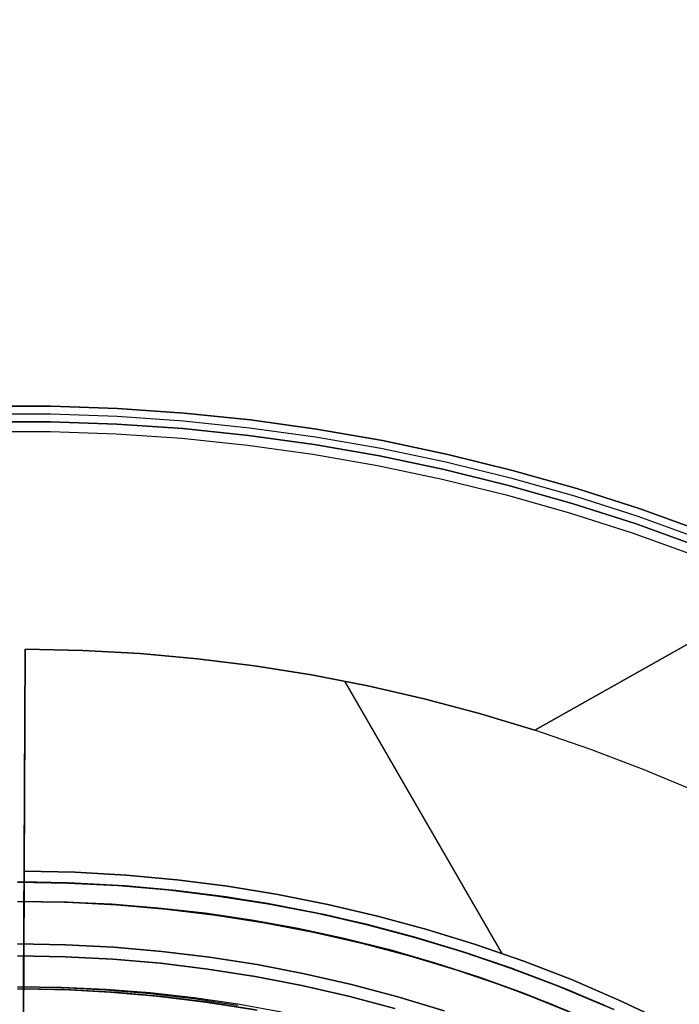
# Model space of a CAD drawing. Header units: millimetres. Extents: x -267 to 897, y -4167 to -3150.
# Tile 174 of 177: x 314 to 348, y -3448 to -3398. Entities that reach past the tile are written whole.
import ezdxf

# ---------------------------------------------------------------- set-up
doc = ezdxf.new("R2010")
doc.units = ezdxf.units.MM
doc.layers.add('1', color=7, linetype='Continuous')
doc.layers.add('BLANCO METALICO', color=7, linetype='Continuous', true_color=0xededed)

msp = doc.modelspace()

# ---------------------------------------------------------------- linework, layer by layer
at = {"layer": '1', "color": 29, "true_color": 0x4d342b}
for p, q in [((831.17, -3156.857, 81.8), (340.284, -3434.098, 81.8)), ((340.284, -3434.098, 85.657), (360.843, -3422.486, 85.657)), ((360.843, -3422.486, 85.657), (340.284, -3434.098, 85.657)), ((358.017, -3424.083, 79.568), (340.284, -3434.098, 79.568)), ((340.284, -3434.098, 79.568), (358.017, -3424.083, 79.568)), ((314.059, -3429.925, 85.657), (314.007, -3441.348, 85.657)), ((314.007, -3441.348, 85.657), (314.059, -3429.925, 85.657)), ((314.059, -3429.925, 79.568), (314.056, -3430.474, 79.406)), ((314.056, -3430.474, 79.406), (314.059, -3429.925, 79.568)), ((317.02, -3429.989, 85.657), (314.059, -3429.925, 85.657)), ((314.059, -3429.925, 85.657), (314.059, -3429.925, 79.568)), ((314.059, -3429.925, 79.568), (314.059, -3429.925, 85.657)), ((314.059, -3429.925, 85.657), (317.02, -3429.989, 85.657)), ((317.02, -3429.989, 79.568), (314.059, -3429.925, 79.568)), ((314.059, -3429.925, 82.612), (317.02, -3429.989, 82.612)), ((317.02, -3429.989, 79.568), (314.059, -3429.925, 79.568)), ((319.978, -3430.153, 85.657), (317.02, -3429.989, 85.657)), ((317.02, -3429.989, 85.657), (319.978, -3430.153, 85.657)), ((319.978, -3430.153, 79.568), (317.02, -3429.989, 79.568)), ((317.02, -3429.989, 82.612), (319.978, -3430.153, 82.612)), ((319.978, -3430.153, 79.568), (317.02, -3429.989, 79.568)), ((314.056, -3430.474, 79.406), (314.054, -3431.017, 79.225)), ((314.054, -3431.017, 79.225), (314.056, -3430.474, 79.406)), ((322.928, -3430.419, 85.657), (319.978, -3430.153, 85.657)), ((319.978, -3430.153, 85.657), (322.928, -3430.419, 85.657)), ((322.928, -3430.419, 79.568), (319.978, -3430.153, 79.568)), ((319.978, -3430.153, 82.612), (322.928, -3430.419, 82.612)), ((322.928, -3430.419, 79.568), (319.978, -3430.153, 79.568)), ((325.867, -3430.784, 85.657), (322.928, -3430.419, 85.657)), ((322.928, -3430.419, 85.657), (325.867, -3430.784, 85.657)), ((325.867, -3430.784, 79.568), (322.928, -3430.419, 79.568)), ((322.928, -3430.419, 82.612), (325.867, -3430.784, 82.612)), ((325.867, -3430.784, 79.568), (322.928, -3430.419, 79.568)), ((314.054, -3431.017, 79.225), (314.051, -3431.554, 79.025)), ((314.051, -3431.554, 79.025), (314.054, -3431.017, 79.225)), ((328.792, -3431.25, 85.657), (325.867, -3430.784, 85.657)), ((325.867, -3430.784, 85.657), (328.792, -3431.25, 85.657)), ((328.792, -3431.25, 79.568), (325.867, -3430.784, 79.568)), ((325.867, -3430.784, 82.612), (328.792, -3431.25, 82.612)), ((328.792, -3431.25, 79.568), (325.867, -3430.784, 79.568)), ((314.051, -3431.554, 79.025), (314.049, -3432.084, 78.807)), ((314.049, -3432.084, 78.807), (314.051, -3431.554, 79.025)), ((331.7, -3431.815, 85.657), (328.792, -3431.25, 85.657)), ((328.792, -3431.25, 85.657), (331.7, -3431.815, 85.657)), ((331.7, -3431.815, 79.568), (328.792, -3431.25, 79.568)), ((328.792, -3431.25, 82.612), (331.7, -3431.815, 82.612)), ((331.7, -3431.815, 79.568), (328.792, -3431.25, 79.568)), ((338.608, -3445.583, 85.657), (330.519, -3431.573, 85.657)), ((314.049, -3432.084, 78.807), (314.047, -3432.606, 78.571)), ((314.047, -3432.606, 78.571), (314.049, -3432.084, 78.807)), ((334.587, -3432.478, 85.657), (331.7, -3431.815, 85.657)), ((331.7, -3431.815, 85.657), (334.587, -3432.478, 85.657)), ((334.587, -3432.478, 79.568), (331.7, -3431.815, 79.568)), ((331.7, -3431.815, 82.612), (334.587, -3432.478, 82.612)), ((334.587, -3432.478, 79.568), (331.7, -3431.815, 79.568)), ((337.449, -3433.239, 85.657), (334.587, -3432.478, 85.657)), ((334.587, -3432.478, 85.657), (337.449, -3433.239, 85.657)), ((337.449, -3433.239, 79.568), (334.587, -3432.478, 79.568)), ((334.587, -3432.478, 82.612), (337.449, -3433.239, 82.612)), ((337.449, -3433.239, 79.568), (334.587, -3432.478, 79.568)), ((314.047, -3432.606, 78.571), (314.044, -3433.119, 78.317)), ((314.044, -3433.119, 78.317), (314.047, -3432.606, 78.571)), ((314.044, -3433.119, 78.317), (314.042, -3433.623, 78.046)), ((314.042, -3433.623, 78.046), (314.044, -3433.119, 78.317)), ((340.284, -3434.098, 85.657), (337.449, -3433.239, 85.657)), ((337.449, -3433.239, 85.657), (340.284, -3434.098, 85.657)), ((340.284, -3434.098, 79.568), (337.449, -3433.239, 79.568)), ((337.449, -3433.239, 82.612), (340.284, -3434.098, 82.612)), ((340.284, -3434.098, 79.568), (337.449, -3433.239, 79.568)), ((314.042, -3433.623, 78.046), (314.04, -3434.118, 77.757)), ((314.04, -3434.118, 77.757), (314.042, -3433.623, 78.046)), ((340.284, -3434.098, 79.568), (340.284, -3434.098, 85.657)), ((343.118, -3435.063, 79.568), (340.284, -3434.098, 79.568)), ((340.284, -3434.098, 85.657), (340.284, -3434.098, 79.568)), ((343.118, -3435.063, 79.568), (340.284, -3434.098, 79.568)), ((314.037, -3434.603, 77.452), (314.035, -3435.076, 77.13)), ((314.035, -3435.076, 77.13), (314.037, -3434.603, 77.452)), ((314.04, -3434.118, 77.757), (314.037, -3434.603, 77.452)), ((314.037, -3434.603, 77.452), (314.04, -3434.118, 77.757)), ((314.035, -3435.076, 77.13), (314.033, -3435.539, 76.792)), ((314.033, -3435.539, 76.792), (314.035, -3435.076, 77.13)), ((345.916, -3436.125, 79.568), (343.118, -3435.063, 79.568)), ((345.916, -3436.125, 79.568), (343.118, -3435.063, 79.568)), ((314.033, -3435.539, 76.792), (314.031, -3435.989, 76.438)), ((314.031, -3435.989, 76.438), (314.033, -3435.539, 76.792)), ((314.031, -3435.989, 76.438), (314.029, -3436.427, 76.069)), ((314.029, -3436.427, 76.069), (314.031, -3435.989, 76.438)), ((348.676, -3437.282, 79.568), (345.916, -3436.125, 79.568)), ((348.676, -3437.282, 79.568), (345.916, -3436.125, 79.568)), ((314.029, -3436.427, 76.069), (314.027, -3436.852, 75.685)), ((314.027, -3436.852, 75.685), (314.029, -3436.427, 76.069)), ((314.027, -3436.852, 75.685), (314.025, -3437.264, 75.287)), ((314.025, -3437.264, 75.287), (314.027, -3436.852, 75.685)), ((313.979, -3447.403, 75.262), (314.025, -3437.288, 75.262)), ((314.024, -3437.661, 74.875), (314.022, -3438.044, 74.449)), ((314.022, -3438.044, 74.449), (314.024, -3437.661, 74.875)), ((314.025, -3437.264, 75.287), (314.024, -3437.661, 74.875)), ((314.024, -3437.661, 74.875), (314.025, -3437.264, 75.287)), ((314.022, -3438.044, 74.449), (314.02, -3438.413, 74.01)), ((314.02, -3438.413, 74.01), (314.022, -3438.044, 74.449)), ((314.02, -3438.413, 74.01), (314.019, -3438.766, 73.56)), ((314.019, -3438.766, 73.56), (314.02, -3438.413, 74.01)), ((314.017, -3439.103, 73.097), (314.016, -3439.424, 72.623)), ((314.016, -3439.424, 72.623), (314.017, -3439.103, 73.097)), ((314.019, -3438.766, 73.56), (314.017, -3439.103, 73.097)), ((314.017, -3439.103, 73.097), (314.019, -3438.766, 73.56)), ((314.016, -3439.424, 72.623), (314.014, -3439.729, 72.138)), ((314.014, -3439.729, 72.138), (314.016, -3439.424, 72.623)), ((314.013, -3440.017, 71.642), (314.012, -3440.288, 71.138)), ((314.012, -3440.288, 71.138), (314.013, -3440.017, 71.642)), ((314.014, -3439.729, 72.138), (314.013, -3440.017, 71.642)), ((314.013, -3440.017, 71.642), (314.014, -3439.729, 72.138)), ((314.011, -3440.541, 70.624), (314.009, -3440.776, 70.102)), ((314.009, -3440.776, 70.102), (314.011, -3440.541, 70.624)), ((314.012, -3440.288, 71.138), (314.011, -3440.541, 70.624)), ((314.011, -3440.541, 70.624), (314.012, -3440.288, 71.138)), ((314.008, -3441.192, 69.035), (314.007, -3441.372, 68.491)), ((314.007, -3441.372, 68.491), (314.008, -3441.192, 69.035)), ((314.009, -3440.776, 70.102), (314.008, -3440.993, 69.572)), ((314.008, -3440.993, 69.572), (314.009, -3440.776, 70.102)), ((314.008, -3440.993, 69.572), (314.008, -3441.192, 69.035)), ((314.008, -3441.192, 69.035), (314.008, -3440.993, 69.572)), ((313.96, -3451.753, 96.062), (314.007, -3441.348, 85.657)), ((314.007, -3441.348, 85.657), (313.96, -3451.753, 96.062)), ((314.006, -3441.534, 67.942), (314.005, -3441.676, 67.387)), ((314.005, -3441.676, 67.387), (314.006, -3441.534, 67.942)), ((314.005, -3441.676, 67.387), (314.005, -3441.799, 66.828)), ((314.005, -3441.799, 66.828), (314.005, -3441.676, 67.387)), ((314.007, -3441.372, 68.491), (314.006, -3441.534, 67.942)), ((314.006, -3441.534, 67.942), (314.007, -3441.372, 68.491)), ((314.007, -3441.348, 85.657), (316.632, -3441.406, 85.657)), ((316.632, -3441.406, 85.657), (314.007, -3441.348, 85.657)), ((316.632, -3441.406, 85.657), (319.254, -3441.554, 85.657)), ((319.254, -3441.554, 85.657), (316.632, -3441.406, 85.657)), ((319.254, -3441.554, 85.657), (321.869, -3441.794, 85.657)), ((321.869, -3441.794, 85.657), (319.254, -3441.554, 85.657)), ((314.004, -3441.903, 54.462), (313.891, -3466.908, 54.462)), ((313.891, -3466.908, 54.462), (314.004, -3441.903, 54.462)), ((314.005, -3441.799, 66.828), (314.004, -3441.903, 66.264)), ((314.004, -3441.903, 66.264), (314.005, -3441.799, 66.828)), ((314.004, -3441.903, 66.264), (314.004, -3441.903, 54.462)), ((314.004, -3441.903, 66.264), (316.61, -3441.96, 66.264)), ((314.004, -3441.903, 54.462), (314.004, -3441.903, 66.264)), ((314.004, -3441.903, 66.264), (316.61, -3441.96, 66.264)), ((316.61, -3441.96, 54.462), (314.004, -3441.903, 54.462)), ((314.004, -3441.903, 60.363), (316.61, -3441.96, 60.363)), ((314.004, -3441.903, 54.462), (316.61, -3441.96, 54.462)), ((316.61, -3441.96, 66.264), (319.213, -3442.108, 66.264)), ((316.61, -3441.96, 66.264), (319.213, -3442.108, 66.264)), ((319.213, -3442.108, 54.462), (316.61, -3441.96, 54.462)), ((316.61, -3441.96, 60.363), (319.213, -3442.108, 60.363)), ((316.61, -3441.96, 54.462), (319.213, -3442.108, 54.462)), ((319.213, -3442.108, 66.264), (321.809, -3442.346, 66.264)), ((319.213, -3442.108, 66.264), (321.809, -3442.346, 66.264)), ((321.809, -3442.346, 54.462), (319.213, -3442.108, 54.462)), ((319.213, -3442.108, 60.363), (321.809, -3442.346, 60.363)), ((319.213, -3442.108, 54.462), (321.809, -3442.346, 54.462)), ((321.869, -3441.794, 85.657), (324.474, -3442.125, 85.657)), ((324.474, -3442.125, 85.657), (321.869, -3441.794, 85.657)), ((324.474, -3442.125, 85.657), (327.066, -3442.545, 85.657)), ((327.066, -3442.545, 85.657), (324.474, -3442.125, 85.657)), ((321.809, -3442.346, 66.264), (324.395, -3442.674, 66.264)), ((321.809, -3442.346, 66.264), (324.395, -3442.674, 66.264)), ((324.395, -3442.674, 54.462), (321.809, -3442.346, 54.462)), ((321.809, -3442.346, 60.363), (324.395, -3442.674, 60.363)), ((321.809, -3442.346, 54.462), (324.395, -3442.674, 54.462)), ((324.395, -3442.674, 66.264), (326.968, -3443.092, 66.264)), ((324.395, -3442.674, 66.264), (326.968, -3443.092, 66.264)), ((326.968, -3443.092, 54.462), (324.395, -3442.674, 54.462)), ((324.395, -3442.674, 60.363), (326.968, -3443.092, 60.363)), ((324.395, -3442.674, 54.462), (326.968, -3443.092, 54.462)), ((327.066, -3442.545, 85.657), (329.642, -3443.056, 85.657)), ((329.642, -3443.056, 85.657), (327.066, -3442.545, 85.657)), ((326.968, -3443.092, 66.264), (329.525, -3443.599, 66.264)), ((326.968, -3443.092, 66.264), (329.525, -3443.599, 66.264)), ((329.525, -3443.599, 54.462), (326.968, -3443.092, 54.462)), ((326.968, -3443.092, 60.363), (329.525, -3443.599, 60.363)), ((326.968, -3443.092, 54.462), (329.525, -3443.599, 54.462)), ((329.642, -3443.056, 85.657), (332.199, -3443.656, 85.657)), ((332.199, -3443.656, 85.657), (329.642, -3443.056, 85.657)), ((329.525, -3443.599, 66.264), (332.062, -3444.194, 66.264)), ((329.525, -3443.599, 66.264), (332.062, -3444.194, 66.264)), ((332.062, -3444.194, 54.462), (329.525, -3443.599, 54.462)), ((329.525, -3443.599, 60.363), (332.062, -3444.194, 60.363)), ((329.525, -3443.599, 54.462), (332.062, -3444.194, 54.462)), ((332.199, -3443.656, 85.657), (334.733, -3444.344, 85.657)), ((334.733, -3444.344, 85.657), (332.199, -3443.656, 85.657)), ((332.062, -3444.194, 66.264), (334.578, -3444.877, 66.264)), ((332.062, -3444.194, 66.264), (334.578, -3444.877, 66.264)), ((334.578, -3444.877, 54.462), (332.062, -3444.194, 54.462)), ((332.062, -3444.194, 60.363), (334.578, -3444.877, 60.363)), ((332.062, -3444.194, 54.462), (334.578, -3444.877, 54.462)), ((334.733, -3444.344, 85.657), (337.242, -3445.12, 85.657)), ((337.242, -3445.12, 85.657), (334.733, -3444.344, 85.657)), ((334.578, -3444.877, 66.264), (337.068, -3445.648, 66.264)), ((334.578, -3444.877, 66.264), (337.068, -3445.648, 66.264)), ((337.068, -3445.648, 54.462), (334.578, -3444.877, 54.462)), ((334.578, -3444.877, 60.363), (337.068, -3445.648, 60.363)), ((334.578, -3444.877, 54.462), (337.068, -3445.648, 54.462)), ((337.242, -3445.12, 85.657), (339.722, -3445.983, 85.657)), ((339.722, -3445.983, 85.657), (337.242, -3445.12, 85.657)), ((337.068, -3445.648, 66.264), (339.53, -3446.504, 66.264)), ((337.068, -3445.648, 66.264), (339.53, -3446.504, 66.264)), ((339.53, -3446.504, 54.462), (337.068, -3445.648, 54.462)), ((337.068, -3445.648, 60.363), (339.53, -3446.504, 60.363)), ((337.068, -3445.648, 54.462), (339.53, -3446.504, 54.462)), ((339.722, -3445.983, 85.657), (342.171, -3446.931, 85.657)), ((342.171, -3446.931, 85.657), (339.722, -3445.983, 85.657)), ((339.53, -3446.504, 66.264), (341.961, -3447.446, 66.264)), ((339.53, -3446.504, 66.264), (341.961, -3447.446, 66.264)), ((341.961, -3447.446, 54.462), (339.53, -3446.504, 54.462)), ((339.53, -3446.504, 60.363), (341.961, -3447.446, 60.363)), ((339.53, -3446.504, 54.462), (341.961, -3447.446, 54.462)), ((342.171, -3446.931, 85.657), (344.585, -3447.964, 85.657)), ((344.585, -3447.964, 85.657), (342.171, -3446.931, 85.657)), ((313.891, -3466.908, 62.462), (313.979, -3447.403, 62.462)), ((313.891, -3466.908, 62.462), (313.979, -3447.403, 62.462)), ((313.979, -3447.403, 80.562), (313.934, -3457.403, 90.562)), ((313.979, -3447.403, 80.562), (313.934, -3457.403, 90.562)), ((313.979, -3447.403, 62.462), (313.979, -3447.403, 80.562)), ((316.356, -3447.455, 80.562), (313.979, -3447.403, 80.562)), ((313.979, -3447.403, 62.462), (316.394, -3447.456, 62.462)), ((313.979, -3447.403, 62.462), (313.979, -3447.403, 80.562)), ((316.394, -3447.456, 62.462), (313.979, -3447.403, 62.462)), ((313.979, -3447.403, 80.562), (316.356, -3447.455, 80.562)), ((313.979, -3447.403, 71.512), (316.394, -3447.456, 71.512)), ((318.729, -3447.587, 80.562), (316.356, -3447.455, 80.562)), ((316.356, -3447.455, 80.562), (318.729, -3447.587, 80.562)), ((316.394, -3447.456, 62.462), (318.806, -3447.593, 62.462)), ((318.806, -3447.593, 62.462), (316.394, -3447.456, 62.462)), ((316.394, -3447.456, 71.512), (318.806, -3447.593, 71.512)), ((321.097, -3447.801, 80.562), (318.729, -3447.587, 80.562)), ((318.729, -3447.587, 80.562), (321.097, -3447.801, 80.562)), ((318.806, -3447.593, 62.462), (321.211, -3447.814, 62.462)), ((321.211, -3447.814, 62.462), (318.806, -3447.593, 62.462)), ((318.806, -3447.593, 71.512), (321.211, -3447.814, 71.512)), ((341.961, -3447.446, 66.264), (344.358, -3448.471, 66.264)), ((341.961, -3447.446, 66.264), (344.358, -3448.471, 66.264)), ((344.358, -3448.471, 54.462), (341.961, -3447.446, 54.462)), ((341.961, -3447.446, 60.363), (344.358, -3448.471, 60.363)), ((341.961, -3447.446, 54.462), (344.358, -3448.471, 54.462)), ((323.456, -3448.096, 80.562), (321.097, -3447.801, 80.562)), ((321.097, -3447.801, 80.562), (323.456, -3448.096, 80.562)), ((321.211, -3447.814, 62.462), (323.608, -3448.118, 62.462)), ((323.608, -3448.118, 62.462), (321.211, -3447.814, 62.462)), ((321.211, -3447.814, 71.512), (323.608, -3448.118, 71.512)), ((325.803, -3448.471, 80.562), (323.456, -3448.096, 80.562)), ((323.456, -3448.096, 80.562), (325.803, -3448.471, 80.562)), ((323.608, -3448.118, 62.462), (325.992, -3448.505, 62.462)), ((325.992, -3448.505, 62.462), (323.608, -3448.118, 62.462)), ((323.608, -3448.118, 71.512), (325.992, -3448.505, 71.512)), ((344.585, -3447.964, 85.657), (346.962, -3449.08, 85.657)), ((346.962, -3449.08, 85.657), (344.585, -3447.964, 85.657))]:
    msp.add_line(p, q, dxfattribs=at)
at = {"layer": '1', "color": 250, "true_color": 0x111111}
for p, q in [((316.253, -3441.948, 31.002), (313.664, -3441.903, 31.002)), ((313.664, -3441.903, 49.991), (316.253, -3441.948, 49.991)), ((313.664, -3441.903, 40.496), (316.253, -3441.948, 40.496)), ((313.664, -3441.903, 31.002), (316.253, -3441.948, 31.002)), ((313.664, -3441.903, 49.991), (316.253, -3441.948, 49.991)), ((318.838, -3442.082, 31.002), (316.253, -3441.948, 31.002)), ((316.253, -3441.948, 49.991), (318.838, -3442.082, 49.991)), ((316.253, -3441.948, 40.496), (318.838, -3442.082, 40.496)), ((316.253, -3441.948, 31.002), (318.838, -3442.082, 31.002)), ((316.253, -3441.948, 49.991), (318.838, -3442.082, 49.991)), ((321.418, -3442.305, 31.002), (318.838, -3442.082, 31.002)), ((318.838, -3442.082, 49.991), (321.418, -3442.305, 49.991)), ((318.838, -3442.082, 40.496), (321.418, -3442.305, 40.496)), ((318.838, -3442.082, 31.002), (321.418, -3442.305, 31.002)), ((318.838, -3442.082, 49.991), (321.418, -3442.305, 49.991)), ((323.988, -3442.617, 31.002), (321.418, -3442.305, 31.002)), ((321.418, -3442.305, 49.991), (323.988, -3442.617, 49.991)), ((321.418, -3442.305, 40.496), (323.988, -3442.617, 40.496)), ((321.418, -3442.305, 31.002), (323.988, -3442.617, 31.002)), ((321.418, -3442.305, 49.991), (323.988, -3442.617, 49.991)), ((326.546, -3443.017, 31.002), (323.988, -3442.617, 31.002)), ((323.988, -3442.617, 49.991), (326.546, -3443.017, 49.991)), ((323.988, -3442.617, 40.496), (326.546, -3443.017, 40.496)), ((323.988, -3442.617, 31.002), (326.546, -3443.017, 31.002)), ((323.988, -3442.617, 49.991), (326.546, -3443.017, 49.991)), ((316.218, -3442.947, 31.002), (313.664, -3442.903, 31.002)), ((313.664, -3442.903, 31.002), (316.218, -3442.947, 31.002)), ((313.664, -3442.914, 51.002), (316.086, -3442.94, 51.002)), ((313.664, -3442.914, 51.002), (316.086, -3442.94, 51.002)), ((316.086, -3442.94, 51.002), (318.506, -3443.048, 51.002)), ((316.086, -3442.94, 51.002), (318.506, -3443.048, 51.002)), ((318.769, -3443.079, 31.002), (316.218, -3442.947, 31.002)), ((316.218, -3442.947, 31.002), (318.769, -3443.079, 31.002)), ((318.506, -3443.048, 51.002), (320.92, -3443.238, 51.002)), ((318.506, -3443.048, 51.002), (320.92, -3443.238, 51.002)), ((321.314, -3443.299, 31.002), (318.769, -3443.079, 31.002)), ((318.769, -3443.079, 31.002), (321.314, -3443.299, 31.002)), ((320.92, -3443.238, 51.002), (323.327, -3443.508, 51.002)), ((320.92, -3443.238, 51.002), (323.327, -3443.508, 51.002)), ((329.089, -3443.506, 31.002), (326.546, -3443.017, 31.002)), ((326.546, -3443.017, 49.991), (329.089, -3443.506, 49.991)), ((326.546, -3443.017, 40.496), (329.089, -3443.506, 40.496)), ((326.546, -3443.017, 31.002), (329.089, -3443.506, 31.002)), ((326.546, -3443.017, 49.991), (329.089, -3443.506, 49.991)), ((323.85, -3443.607, 31.002), (321.314, -3443.299, 31.002)), ((321.314, -3443.299, 31.002), (323.85, -3443.607, 31.002)), ((323.327, -3443.508, 51.002), (325.724, -3443.86, 51.002)), ((323.327, -3443.508, 51.002), (325.724, -3443.86, 51.002)), ((326.374, -3444.003, 31.002), (323.85, -3443.607, 31.002)), ((323.85, -3443.607, 31.002), (326.374, -3444.003, 31.002)), ((331.613, -3444.082, 31.002), (329.089, -3443.506, 31.002)), ((329.089, -3443.506, 49.991), (331.613, -3444.082, 49.991)), ((329.089, -3443.506, 40.496), (331.613, -3444.082, 40.496)), ((329.089, -3443.506, 31.002), (331.613, -3444.082, 31.002)), ((329.089, -3443.506, 49.991), (331.613, -3444.082, 49.991)), ((325.724, -3443.86, 51.002), (328.107, -3444.293, 51.002)), ((325.724, -3443.86, 51.002), (328.107, -3444.293, 51.002)), ((328.883, -3444.485, 31.002), (326.374, -3444.003, 31.002)), ((326.374, -3444.003, 31.002), (328.883, -3444.485, 31.002)), ((334.115, -3444.745, 31.002), (331.613, -3444.082, 31.002)), ((331.613, -3444.082, 49.991), (334.115, -3444.745, 49.991)), ((331.613, -3444.082, 40.496), (334.115, -3444.745, 40.496)), ((331.613, -3444.082, 31.002), (334.115, -3444.745, 31.002)), ((331.613, -3444.082, 49.991), (334.115, -3444.745, 49.991)), ((328.107, -3444.293, 51.002), (330.474, -3444.805, 51.002)), ((328.107, -3444.293, 51.002), (330.474, -3444.805, 51.002)), ((331.373, -3445.053, 31.002), (328.883, -3444.485, 31.002)), ((328.883, -3444.485, 31.002), (331.373, -3445.053, 31.002)), ((336.594, -3445.494, 31.002), (334.115, -3444.745, 31.002)), ((334.115, -3444.745, 49.991), (336.594, -3445.494, 49.991)), ((334.115, -3444.745, 40.496), (336.594, -3445.494, 40.496)), ((334.115, -3444.745, 31.002), (336.594, -3445.494, 31.002)), ((334.115, -3444.745, 49.991), (336.594, -3445.494, 49.991)), ((330.474, -3444.805, 51.002), (332.823, -3445.397, 51.002)), ((330.474, -3444.805, 51.002), (332.823, -3445.397, 51.002)), ((333.843, -3445.707, 31.002), (331.373, -3445.053, 31.002)), ((331.373, -3445.053, 31.002), (333.843, -3445.707, 31.002)), ((332.823, -3445.397, 51.002), (335.15, -3446.068, 51.002)), ((332.823, -3445.397, 51.002), (335.15, -3446.068, 51.002)), ((336.288, -3446.446, 31.002), (333.843, -3445.707, 31.002)), ((333.843, -3445.707, 31.002), (336.288, -3446.446, 31.002)), ((339.045, -3446.328, 31.002), (336.594, -3445.494, 31.002)), ((336.594, -3445.494, 49.991), (339.045, -3446.328, 49.991)), ((336.594, -3445.494, 40.496), (339.045, -3446.328, 40.496)), ((336.594, -3445.494, 31.002), (339.045, -3446.328, 31.002)), ((336.594, -3445.494, 49.991), (339.045, -3446.328, 49.991)), ((335.15, -3446.068, 51.002), (337.454, -3446.817, 51.002)), ((335.15, -3446.068, 51.002), (337.454, -3446.817, 51.002)), ((338.707, -3447.269, 31.002), (336.288, -3446.446, 31.002)), ((336.288, -3446.446, 31.002), (338.707, -3447.269, 31.002)), ((341.466, -3447.246, 31.002), (339.045, -3446.328, 31.002)), ((339.045, -3446.328, 49.991), (341.466, -3447.246, 49.991)), ((339.045, -3446.328, 40.496), (341.466, -3447.246, 40.496)), ((339.045, -3446.328, 31.002), (341.466, -3447.246, 31.002)), ((339.045, -3446.328, 49.991), (341.466, -3447.246, 49.991)), ((337.454, -3446.817, 51.002), (339.73, -3447.644, 51.002)), ((337.454, -3446.817, 51.002), (339.73, -3447.644, 51.002)), ((341.095, -3448.175, 31.002), (338.707, -3447.269, 31.002)), ((338.707, -3447.269, 31.002), (341.095, -3448.175, 31.002)), ((343.853, -3448.247, 31.002), (341.466, -3447.246, 31.002)), ((341.466, -3447.246, 49.991), (343.853, -3448.247, 49.991)), ((341.466, -3447.246, 40.496), (343.853, -3448.247, 40.496)), ((341.466, -3447.246, 31.002), (343.853, -3448.247, 31.002)), ((341.466, -3447.246, 49.991), (343.853, -3448.247, 49.991)), ((315.942, -3447.331, 51.002), (313.664, -3447.306, 51.002)), ((313.664, -3447.306, 51.002), (315.941, -3447.343, 51.002)), ((315.942, -3447.331, 51.002), (313.664, -3447.306, 51.002)), ((316.063, -3447.444, 67.3), (313.664, -3447.403, 67.3)), ((313.664, -3447.403, 76.8), (316.063, -3447.444, 76.8)), ((313.664, -3447.403, 72.05), (316.063, -3447.444, 72.05)), ((313.664, -3447.403, 76.8), (316.063, -3447.444, 76.8)), ((313.664, -3447.403, 67.3), (316.063, -3447.444, 67.3)), ((315.941, -3447.343, 51.002), (318.216, -3447.455, 51.002)), ((318.218, -3447.432, 51.002), (315.942, -3447.331, 51.002)), ((318.218, -3447.432, 51.002), (315.942, -3447.331, 51.002)), ((318.459, -3447.568, 67.3), (316.063, -3447.444, 67.3)), ((316.063, -3447.444, 76.8), (318.459, -3447.568, 76.8)), ((316.063, -3447.444, 72.05), (318.459, -3447.568, 72.05)), ((316.063, -3447.444, 76.8), (318.459, -3447.568, 76.8)), ((316.063, -3447.444, 67.3), (318.459, -3447.568, 67.3)), ((318.216, -3447.455, 51.002), (320.486, -3447.641, 51.002)), ((320.49, -3447.61, 51.002), (318.218, -3447.432, 51.002)), ((320.49, -3447.61, 51.002), (318.218, -3447.432, 51.002)), ((320.849, -3447.775, 67.3), (318.459, -3447.568, 67.3)), ((318.459, -3447.568, 76.8), (320.849, -3447.775, 76.8)), ((318.459, -3447.568, 72.05), (320.849, -3447.775, 72.05)), ((318.459, -3447.568, 76.8), (320.849, -3447.775, 76.8)), ((318.459, -3447.568, 67.3), (320.849, -3447.775, 67.3)), ((320.486, -3447.641, 51.002), (322.748, -3447.901, 51.002)), ((322.754, -3447.865, 51.002), (320.49, -3447.61, 51.002)), ((322.754, -3447.865, 51.002), (320.49, -3447.61, 51.002)), ((323.231, -3448.064, 67.3), (320.849, -3447.775, 67.3)), ((320.849, -3447.775, 76.8), (323.231, -3448.064, 76.8)), ((320.849, -3447.775, 72.05), (323.231, -3448.064, 72.05)), ((320.849, -3447.775, 76.8), (323.231, -3448.064, 76.8)), ((320.849, -3447.775, 67.3), (323.231, -3448.064, 67.3)), ((339.73, -3447.644, 51.002), (341.978, -3448.546, 51.002)), ((339.73, -3447.644, 51.002), (341.978, -3448.546, 51.002)), ((322.748, -3447.901, 51.002), (325.001, -3448.236, 51.002)), ((325.008, -3448.196, 51.002), (322.754, -3447.865, 51.002)), ((325.008, -3448.196, 51.002), (322.754, -3447.865, 51.002)), ((325.601, -3448.435, 67.3), (323.231, -3448.064, 67.3)), ((323.231, -3448.064, 76.8), (325.601, -3448.435, 76.8)), ((323.231, -3448.064, 72.05), (325.601, -3448.435, 72.05)), ((323.231, -3448.064, 76.8), (325.601, -3448.435, 76.8)), ((323.231, -3448.064, 67.3), (325.601, -3448.435, 67.3)), ((327.25, -3448.602, 51.002), (325.008, -3448.196, 51.002)), ((327.25, -3448.602, 51.002), (325.008, -3448.196, 51.002)), ((343.451, -3449.163, 31.002), (341.095, -3448.175, 31.002)), ((341.095, -3448.175, 31.002), (343.451, -3449.163, 31.002))]:
    msp.add_line(p, q, dxfattribs=at)
at = {"layer": '1', "color": 7, "true_color": 0xffffff}
for p, q in [((316.252, -3441.957, 30.316), (313.664, -3441.912, 30.316)), ((316.252, -3441.957, 29.475), (313.664, -3441.912, 29.475)), ((313.664, -3441.912, 30.316), (316.252, -3441.957, 30.316)), ((313.664, -3441.912, 29.895), (316.252, -3441.957, 29.895)), ((313.664, -3441.912, 29.475), (316.252, -3441.957, 29.475)), ((318.838, -3442.091, 30.316), (316.252, -3441.957, 30.316)), ((318.838, -3442.091, 29.475), (316.252, -3441.957, 29.475)), ((316.252, -3441.957, 30.316), (318.838, -3442.091, 30.316)), ((316.252, -3441.957, 29.895), (318.838, -3442.091, 29.895)), ((316.252, -3441.957, 29.475), (318.838, -3442.091, 29.475)), ((321.417, -3442.314, 30.316), (318.838, -3442.091, 30.316)), ((321.417, -3442.314, 29.475), (318.838, -3442.091, 29.475)), ((318.838, -3442.091, 30.316), (321.417, -3442.314, 30.316)), ((318.838, -3442.091, 29.895), (321.417, -3442.314, 29.895)), ((318.838, -3442.091, 29.475), (321.417, -3442.314, 29.475)), ((323.987, -3442.626, 30.316), (321.417, -3442.314, 30.316)), ((323.987, -3442.626, 29.475), (321.417, -3442.314, 29.475)), ((321.417, -3442.314, 30.316), (323.987, -3442.626, 30.316)), ((321.417, -3442.314, 29.895), (323.987, -3442.626, 29.895)), ((321.417, -3442.314, 29.475), (323.987, -3442.626, 29.475)), ((326.544, -3443.027, 30.316), (323.987, -3442.626, 30.316)), ((326.544, -3443.027, 29.475), (323.987, -3442.626, 29.475)), ((323.987, -3442.626, 30.316), (326.544, -3443.027, 30.316)), ((323.987, -3442.626, 29.895), (326.544, -3443.027, 29.895)), ((323.987, -3442.626, 29.475), (326.544, -3443.027, 29.475)), ((313.664, -3442.903, 31.002), (316.086, -3442.929, 31.002)), ((313.664, -3442.903, 31.002), (316.086, -3442.929, 31.002)), ((316.086, -3442.929, 31.002), (318.507, -3443.037, 31.002)), ((316.086, -3442.929, 31.002), (318.507, -3443.037, 31.002)), ((318.507, -3443.037, 31.002), (320.922, -3443.226, 31.002)), ((318.507, -3443.037, 31.002), (320.922, -3443.226, 31.002)), ((320.922, -3443.226, 31.002), (323.329, -3443.497, 31.002)), ((320.922, -3443.226, 31.002), (323.329, -3443.497, 31.002)), ((329.087, -3443.516, 30.316), (326.544, -3443.027, 30.316)), ((329.087, -3443.516, 29.475), (326.544, -3443.027, 29.475)), ((326.544, -3443.027, 30.316), (329.087, -3443.516, 30.316)), ((326.544, -3443.027, 29.895), (329.087, -3443.516, 29.895)), ((326.544, -3443.027, 29.475), (329.087, -3443.516, 29.475)), ((323.329, -3443.497, 31.002), (325.726, -3443.849, 31.002)), ((323.329, -3443.497, 31.002), (325.726, -3443.849, 31.002)), ((331.61, -3444.092, 30.316), (329.087, -3443.516, 30.316)), ((331.61, -3444.092, 29.475), (329.087, -3443.516, 29.475)), ((329.087, -3443.516, 30.316), (331.61, -3444.092, 30.316)), ((329.087, -3443.516, 29.895), (331.61, -3444.092, 29.895)), ((329.087, -3443.516, 29.475), (331.61, -3444.092, 29.475)), ((325.726, -3443.849, 31.002), (328.109, -3444.281, 31.002)), ((325.726, -3443.849, 31.002), (328.109, -3444.281, 31.002)), ((334.113, -3444.754, 30.316), (331.61, -3444.092, 30.316)), ((334.113, -3444.754, 29.475), (331.61, -3444.092, 29.475)), ((331.61, -3444.092, 30.316), (334.113, -3444.754, 30.316)), ((331.61, -3444.092, 29.895), (334.113, -3444.754, 29.895)), ((331.61, -3444.092, 29.475), (334.113, -3444.754, 29.475)), ((328.109, -3444.281, 31.002), (330.477, -3444.794, 31.002)), ((328.109, -3444.281, 31.002), (330.477, -3444.794, 31.002)), ((336.591, -3445.503, 30.316), (334.113, -3444.754, 30.316)), ((336.591, -3445.503, 29.475), (334.113, -3444.754, 29.475)), ((334.113, -3444.754, 30.316), (336.591, -3445.503, 30.316)), ((334.113, -3444.754, 29.895), (336.591, -3445.503, 29.895)), ((334.113, -3444.754, 29.475), (336.591, -3445.503, 29.475)), ((316.143, -3445.135, 16.136), (313.664, -3445.092, 16.136)), ((313.664, -3445.092, 16.136), (316.143, -3445.135, 16.136)), ((318.618, -3445.263, 16.136), (316.143, -3445.135, 16.136)), ((316.143, -3445.135, 16.136), (318.618, -3445.263, 16.136)), ((321.088, -3445.477, 16.136), (318.618, -3445.263, 16.136)), ((318.618, -3445.263, 16.136), (321.088, -3445.477, 16.136)), ((330.477, -3444.794, 31.002), (332.826, -3445.386, 31.002)), ((330.477, -3444.794, 31.002), (332.826, -3445.386, 31.002)), ((313.664, -3445.709, 31.002), (316.121, -3445.751, 31.002)), ((316.121, -3445.751, 31.002), (313.664, -3445.709, 31.002)), ((316.121, -3445.751, 31.002), (318.576, -3445.879, 31.002)), ((318.576, -3445.879, 31.002), (316.121, -3445.751, 31.002)), ((323.549, -3445.776, 16.136), (321.088, -3445.477, 16.136)), ((321.088, -3445.477, 16.136), (323.549, -3445.776, 16.136)), ((332.826, -3445.386, 31.002), (335.154, -3446.057, 31.002)), ((332.826, -3445.386, 31.002), (335.154, -3446.057, 31.002)), ((339.042, -3446.337, 30.316), (336.591, -3445.503, 30.316)), ((339.042, -3446.337, 29.475), (336.591, -3445.503, 29.475)), ((336.591, -3445.503, 30.316), (339.042, -3446.337, 30.316)), ((336.591, -3445.503, 29.895), (339.042, -3446.337, 29.895)), ((336.591, -3445.503, 29.475), (339.042, -3446.337, 29.475)), ((318.576, -3445.879, 31.002), (321.024, -3446.09, 31.002)), ((321.024, -3446.09, 31.002), (318.576, -3445.879, 31.002)), ((321.024, -3446.09, 31.002), (323.464, -3446.387, 31.002)), ((323.464, -3446.387, 31.002), (321.024, -3446.09, 31.002)), ((325.998, -3446.159, 16.136), (323.549, -3445.776, 16.136)), ((323.549, -3445.776, 16.136), (325.998, -3446.159, 16.136)), ((328.433, -3446.627, 16.136), (325.998, -3446.159, 16.136)), ((325.998, -3446.159, 16.136), (328.433, -3446.627, 16.136)), ((335.154, -3446.057, 31.002), (337.457, -3446.806, 31.002)), ((335.154, -3446.057, 31.002), (337.457, -3446.806, 31.002)), ((323.464, -3446.387, 31.002), (325.892, -3446.767, 31.002)), ((325.892, -3446.767, 31.002), (323.464, -3446.387, 31.002)), ((325.892, -3446.767, 31.002), (328.306, -3447.231, 31.002)), ((328.306, -3447.231, 31.002), (325.892, -3446.767, 31.002)), ((330.849, -3447.179, 16.136), (328.433, -3446.627, 16.136)), ((328.433, -3446.627, 16.136), (330.849, -3447.179, 16.136)), ((341.462, -3447.255, 30.316), (339.042, -3446.337, 30.316)), ((341.462, -3447.255, 29.475), (339.042, -3446.337, 29.475)), ((339.042, -3446.337, 30.316), (341.462, -3447.255, 30.316)), ((339.042, -3446.337, 29.895), (341.462, -3447.255, 29.895)), ((339.042, -3446.337, 29.475), (341.462, -3447.255, 29.475)), ((328.306, -3447.231, 31.002), (330.702, -3447.778, 31.002)), ((330.702, -3447.778, 31.002), (328.306, -3447.231, 31.002)), ((333.246, -3447.814, 16.136), (330.849, -3447.179, 16.136)), ((330.849, -3447.179, 16.136), (333.246, -3447.814, 16.136)), ((337.457, -3446.806, 31.002), (339.735, -3447.633, 31.002)), ((337.457, -3446.806, 31.002), (339.735, -3447.633, 31.002)), ((343.85, -3448.256, 30.316), (341.462, -3447.255, 30.316)), ((343.85, -3448.256, 29.475), (341.462, -3447.255, 29.475)), ((341.462, -3447.255, 30.316), (343.85, -3448.256, 30.316)), ((341.462, -3447.255, 29.895), (343.85, -3448.256, 29.895)), ((341.462, -3447.255, 29.475), (343.85, -3448.256, 29.475)), ((330.702, -3447.778, 31.002), (333.078, -3448.407, 31.002)), ((333.078, -3448.407, 31.002), (330.702, -3447.778, 31.002)), ((339.735, -3447.633, 31.002), (341.983, -3448.536, 31.002)), ((339.735, -3447.633, 31.002), (341.983, -3448.536, 31.002)), ((335.619, -3448.531, 16.136), (333.246, -3447.814, 16.136)), ((333.246, -3447.814, 16.136), (335.619, -3448.531, 16.136))]:
    msp.add_line(p, q, dxfattribs=at)
at = {"layer": 'BLANCO METALICO'}
for p, q in [((311.946, -3417.417, 243.532), (315.381, -3417.417, 243.532)), ((315.381, -3417.417, 241.916), (311.946, -3417.417, 241.916)), ((315.381, -3417.417, 240.416), (311.946, -3417.417, 240.416)), ((311.946, -3417.417, 242.724), (315.381, -3417.417, 242.724)), ((311.946, -3417.417, 241.166), (315.381, -3417.417, 241.166)), ((311.953, -3417.817, 243.532), (315.374, -3417.817, 243.532)), ((315.374, -3417.817, 243.532), (318.793, -3417.935, 243.532)), ((315.381, -3417.417, 243.532), (318.814, -3417.536, 243.532)), ((318.814, -3417.536, 241.916), (315.381, -3417.417, 241.916)), ((318.814, -3417.536, 240.416), (315.381, -3417.417, 240.416)), ((315.381, -3417.417, 242.724), (318.814, -3417.536, 242.724)), ((315.381, -3417.417, 241.166), (318.814, -3417.536, 241.166)), ((318.814, -3417.536, 243.532), (322.241, -3417.773, 243.532)), ((322.241, -3417.773, 241.916), (318.814, -3417.536, 241.916)), ((322.241, -3417.773, 240.416), (318.814, -3417.536, 240.416)), ((318.814, -3417.536, 242.724), (322.241, -3417.773, 242.724)), ((318.814, -3417.536, 241.166), (322.241, -3417.773, 241.166)), ((322.241, -3417.773, 243.532), (325.657, -3418.128, 243.532)), ((325.657, -3418.128, 241.916), (322.241, -3417.773, 241.916)), ((325.657, -3418.128, 240.416), (322.241, -3417.773, 240.416)), ((322.241, -3417.773, 242.724), (325.657, -3418.128, 242.724)), ((322.241, -3417.773, 241.166), (325.657, -3418.128, 241.166)), ((315.367, -3418.217, 243.532), (311.96, -3418.217, 243.532)), ((311.96, -3418.217, 241.916), (315.367, -3418.217, 241.916)), ((315.367, -3418.217, 242.724), (311.96, -3418.217, 242.724)), ((311.96, -3418.217, 240.416), (315.367, -3418.217, 240.416)), ((318.773, -3418.335, 243.532), (315.367, -3418.217, 243.532)), ((315.367, -3418.217, 241.916), (318.773, -3418.335, 241.916)), ((318.773, -3418.335, 242.724), (315.367, -3418.217, 242.724)), ((315.367, -3418.217, 240.416), (318.773, -3418.335, 240.416)), ((322.172, -3418.57, 243.532), (318.773, -3418.335, 243.532)), ((318.773, -3418.335, 241.916), (322.172, -3418.57, 241.916)), ((322.172, -3418.57, 242.724), (318.773, -3418.335, 242.724)), ((318.773, -3418.335, 240.416), (322.172, -3418.57, 240.416)), ((318.793, -3417.935, 243.532), (322.206, -3418.171, 243.532)), ((322.206, -3418.171, 243.532), (325.609, -3418.525, 243.532)), ((325.657, -3418.128, 243.532), (329.059, -3418.601, 243.532)), ((329.059, -3418.601, 241.916), (325.657, -3418.128, 241.916)), ((329.059, -3418.601, 240.416), (325.657, -3418.128, 240.416)), ((325.657, -3418.128, 242.724), (329.059, -3418.601, 242.724)), ((325.657, -3418.128, 241.166), (329.059, -3418.601, 241.166)), ((311.969, -3418.717, 239.116), (315.359, -3418.717, 239.116)), ((311.969, -3418.717, 239.916), (315.359, -3418.717, 239.916)), ((315.359, -3418.717, 239.116), (318.747, -3418.834, 239.116)), ((315.359, -3418.717, 239.916), (318.747, -3418.834, 239.916)), ((318.747, -3418.834, 239.116), (322.129, -3419.068, 239.116)), ((318.747, -3418.834, 239.916), (322.129, -3419.068, 239.916)), ((325.561, -3418.922, 243.532), (322.172, -3418.57, 243.532)), ((322.172, -3418.57, 241.916), (325.561, -3418.922, 241.916)), ((325.561, -3418.922, 242.724), (322.172, -3418.57, 242.724)), ((322.172, -3418.57, 240.416), (325.561, -3418.922, 240.416)), ((325.609, -3418.525, 243.532), (328.997, -3418.996, 243.532)), ((329.059, -3418.601, 243.532), (332.443, -3419.191, 243.532)), ((332.443, -3419.191, 241.916), (329.059, -3418.601, 241.916)), ((332.443, -3419.191, 240.416), (329.059, -3418.601, 240.416)), ((329.059, -3418.601, 242.724), (332.443, -3419.191, 242.724)), ((329.059, -3418.601, 241.166), (332.443, -3419.191, 241.166)), ((322.129, -3419.068, 239.116), (325.501, -3419.419, 239.116)), ((322.129, -3419.068, 239.916), (325.501, -3419.419, 239.916)), ((325.501, -3419.419, 239.116), (328.858, -3419.885, 239.116)), ((325.501, -3419.419, 239.916), (328.858, -3419.885, 239.916)), ((328.936, -3419.391, 243.532), (325.561, -3418.922, 243.532)), ((325.561, -3418.922, 241.916), (328.936, -3419.391, 241.916)), ((328.936, -3419.391, 242.724), (325.561, -3418.922, 242.724)), ((325.561, -3418.922, 240.416), (328.936, -3419.391, 240.416)), ((332.292, -3419.976, 243.532), (328.936, -3419.391, 243.532)), ((328.936, -3419.391, 241.916), (332.292, -3419.976, 241.916)), ((332.292, -3419.976, 242.724), (328.936, -3419.391, 242.724)), ((328.936, -3419.391, 240.416), (332.292, -3419.976, 240.416)), ((328.997, -3418.996, 243.532), (332.368, -3419.584, 243.532)), ((332.443, -3419.191, 243.532), (335.805, -3419.897, 243.532)), ((335.805, -3419.897, 241.916), (332.443, -3419.191, 241.916)), ((335.805, -3419.897, 240.416), (332.443, -3419.191, 240.416)), ((332.443, -3419.191, 242.724), (335.805, -3419.897, 242.724)), ((332.443, -3419.191, 241.166), (335.805, -3419.897, 241.166)), ((328.858, -3419.885, 239.116), (332.198, -3420.467, 239.116)), ((328.858, -3419.885, 239.916), (332.198, -3420.467, 239.916)), ((332.368, -3419.584, 243.532), (335.716, -3420.287, 243.532)), ((335.805, -3419.897, 243.532), (339.14, -3420.719, 243.532)), ((339.14, -3420.719, 241.916), (335.805, -3419.897, 241.916)), ((339.14, -3420.719, 240.416), (335.805, -3419.897, 240.416)), ((335.805, -3419.897, 242.724), (339.14, -3420.719, 242.724)), ((335.805, -3419.897, 241.166), (339.14, -3420.719, 241.166)), ((335.627, -3420.677, 243.532), (332.292, -3419.976, 243.532)), ((332.292, -3419.976, 241.916), (335.627, -3420.677, 241.916)), ((335.627, -3420.677, 242.724), (332.292, -3419.976, 242.724)), ((332.292, -3419.976, 240.416), (335.627, -3420.677, 240.416)), ((335.716, -3420.287, 243.532), (339.037, -3421.106, 243.532)), ((332.198, -3420.467, 239.116), (335.515, -3421.165, 239.116)), ((332.198, -3420.467, 239.916), (335.515, -3421.165, 239.916)), ((338.935, -3421.493, 243.532), (335.627, -3420.677, 243.532)), ((335.627, -3420.677, 241.916), (338.935, -3421.493, 241.916)), ((338.935, -3421.493, 242.724), (335.627, -3420.677, 242.724)), ((335.627, -3420.677, 240.416), (338.935, -3421.493, 240.416)), ((339.14, -3420.719, 243.532), (342.444, -3421.656, 243.532)), ((342.444, -3421.656, 241.916), (339.14, -3420.719, 241.916)), ((342.444, -3421.656, 240.416), (339.14, -3420.719, 240.416)), ((339.14, -3420.719, 242.724), (342.444, -3421.656, 242.724)), ((339.14, -3420.719, 241.166), (342.444, -3421.656, 241.166)), ((335.515, -3421.165, 239.116), (338.807, -3421.976, 239.116)), ((335.515, -3421.165, 239.916), (338.807, -3421.976, 239.916)), ((339.037, -3421.106, 243.532), (342.329, -3422.039, 243.532)), ((342.213, -3422.422, 243.532), (338.935, -3421.493, 243.532)), ((338.935, -3421.493, 241.916), (342.213, -3422.422, 241.916)), ((342.213, -3422.422, 242.724), (338.935, -3421.493, 242.724)), ((338.935, -3421.493, 240.416), (342.213, -3422.422, 240.416)), ((342.444, -3421.656, 243.532), (345.715, -3422.706, 243.532)), ((345.715, -3422.706, 241.916), (342.444, -3421.656, 241.916)), ((345.715, -3422.706, 240.416), (342.444, -3421.656, 240.416)), ((342.444, -3421.656, 242.724), (345.715, -3422.706, 242.724)), ((342.444, -3421.656, 241.166), (345.715, -3422.706, 241.166)), ((338.807, -3421.976, 239.116), (342.068, -3422.9, 239.116)), ((338.807, -3421.976, 239.916), (342.068, -3422.9, 239.916)), ((345.457, -3423.463, 243.532), (342.213, -3422.422, 243.532)), ((342.213, -3422.422, 241.916), (345.457, -3423.463, 241.916)), ((345.457, -3423.463, 242.724), (342.213, -3422.422, 242.724)), ((342.213, -3422.422, 240.416), (345.457, -3423.463, 240.416)), ((342.329, -3422.039, 243.532), (345.586, -3423.085, 243.532)), ((342.068, -3422.9, 239.116), (345.296, -3423.937, 239.116)), ((342.068, -3422.9, 239.916), (345.296, -3423.937, 239.916)), ((345.715, -3422.706, 243.532), (348.947, -3423.868, 243.532)), ((348.947, -3423.868, 241.916), (345.715, -3422.706, 241.916)), ((348.947, -3423.868, 240.416), (345.715, -3422.706, 240.416)), ((345.715, -3422.706, 242.724), (348.947, -3423.868, 242.724)), ((345.715, -3422.706, 241.166), (348.947, -3423.868, 241.166)), ((348.663, -3424.616, 243.532), (345.457, -3423.463, 243.532)), ((345.457, -3423.463, 241.916), (348.663, -3424.616, 241.916)), ((348.663, -3424.616, 242.724), (345.457, -3423.463, 242.724)), ((345.457, -3423.463, 240.416), (348.663, -3424.616, 240.416)), ((345.586, -3423.085, 243.532), (348.805, -3424.242, 243.532)), ((345.296, -3423.937, 239.116), (348.486, -3425.084, 239.116)), ((345.296, -3423.937, 239.916), (348.486, -3425.084, 239.916))]:
    msp.add_line(p, q, dxfattribs=at)

doc.saveas('drawing.dxf')
